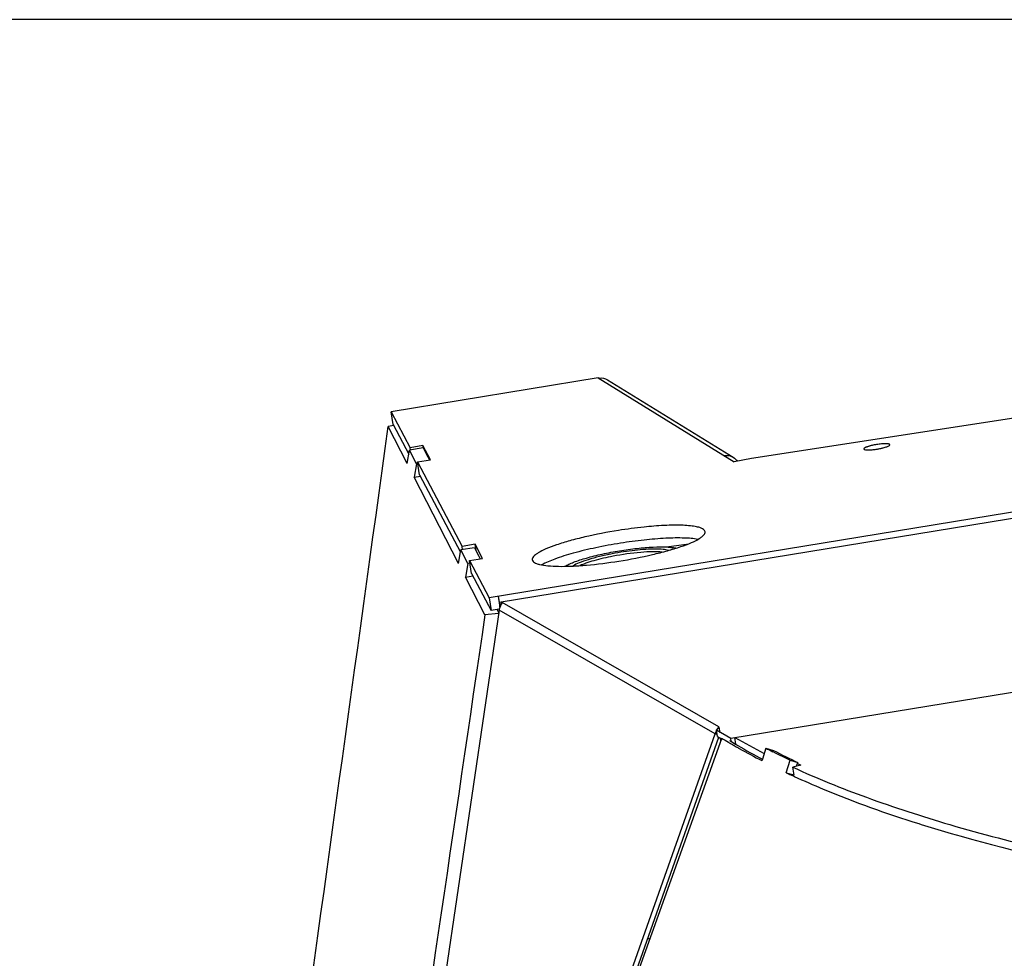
# Model space of a CAD drawing. Header units: millimetres. Extents: x 0 to 420, y 0 to 297.
# Tile 29 of 256: x 83 to 94, y 95 to 106. Entities that reach past the tile are written whole.
import ezdxf

# ---------------------------------------------------------------- set-up
doc = ezdxf.new("R2010")
doc.units = ezdxf.units.MM
doc.header["$LTSCALE"] = 23.1
doc.layers.get('0').update_dxf_attribs({"linetype": 'CONTINUOUS'})
doc.layers.add('02___PRT_ALL_AXES', color=7, linetype='CONTINUOUS')
doc.layers.add('DIM_PILOTEES', color=7, linetype='CONTINUOUS')
doc.styles.get("Standard").update_dxf_attribs({"font": 'txt', "width": 0.7})
doc.dimstyles.new('DIMSTYLE_4', dxfattribs={"dimtxt": 2.5, "dimasz": 3.5, "dimexe": 2, "dimexo": 0, "dimtad": 1, "dimdec": 0, "dimlfac": 10, "dimdsep": 46, "dimtxsty": 'Standard', "dimblk": '_FILLED', "dimblk1": '_FILLED', "dimblk2": '_FILLED', "dimcen": 0.09, "dimazin": 2, "dimtp": 0.8, "dimtm": 0.8, "dimtfac": 1, "dimtdec": 0, "dimtofl": 0, "dimtmove": 0, "dimatfit": 3, "dimldrblk": '_FILLED', "dimfxl": 0, "dimtolj": 1, "dimarcsym": 0})

# ---------------------------------------------------------------- blocks, each defined once
blk = doc.blocks.new('_FILLED')
at = {"color": 0, "linetype": 'ByBlock'}
blk.add_solid([(0, 0), (-1, 0.1429), (-1, -0.1429)], dxfattribs=at)
blk = doc.blocks.new('*D10')
at = {"layer": 'DIM_PILOTEES', "color": 2, "linetype": 'Continuous'}
for p, q in [((124.125, 106.042), (62.184, 106.042)), ((64.184, 106.042), (64.184, 79.644)), ((64.184, 53.247), (64.184, 79.644)), ((101.372, 53.247), (62.184, 53.247))]:
    blk.add_line(p, q, dxfattribs=at)
at = {"layer": 'DIM_PILOTEES', "color": 2, "linetype": 'Continuous', "xscale": 3.5, "yscale": 3.5, "zscale": 3.5}
for p, rotation in [((64.184, 106.042), 90), ((64.184, 53.247), 270)]:
    blk.add_blockref('_FILLED', p, dxfattribs=dict(at, rotation=rotation))
at = {"layer": 'DIM_PILOTEES', "color": 2, "linetype": 'Continuous', "insert": (61.059, 82.896), "char_height": 2.5, "width": 8.57143, "attachment_point": 2, "rotation": 90, "line_spacing_factor": 0.9}
blk.add_mtext('{\\ftxt;\\W0.0001;\\H0.0001;\\~}{\\ftxt;\\W2.2857142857;\\H2.5; }{\\ftxt;\\W0.0001;\\H0.0001;\\~}', dxfattribs=at)

msp = doc.modelspace()

# ---------------------------------------------------------------- linework, layer by layer
at = {"color": 7, "linetype": 'Continuous'}
for p, q in [((124.1106, 106.0393), (91.5776, 101.032)), ((124.1259, 105.2557), (88.5792, 99.441)), ((124.1163, 105.1805), (88.6937, 99.3861)), ((91.3389, 97.838), (124.1178, 103.2)), ((89.8228, 101.9523), (87.4579, 101.5654)), ((89.8228, 101.9523), (91.3796, 100.9926)), ((89.9319, 101.9301), (91.3672, 101.0453)), ((87.4817, 101.4196), (87.4579, 101.5654)), ((87.4579, 101.5654), (87.6754, 101.1533)), ((87.4888, 101.4061), (87.427, 101.3961)), ((87.6434, 100.9738), (87.427, 101.3961)), ((87.8263, 101.1521), (87.6695, 101.1274)), ((87.823, 101.1789), (87.6754, 101.1533)), ((87.6794, 101.129), (87.6754, 101.1533)), ((87.8273, 101.1523), (87.823, 101.1789)), ((87.9082, 101.0174), (87.823, 101.1789)), ((87.8263, 101.1521), (87.8792, 101.0499)), ((93.1562, 101.1878), (93.1561, 101.1885)), ((87.6434, 100.9738), (87.6695, 101.1274)), ((87.75, 100.9715), (87.6695, 101.1274)), ((87.7607, 100.9918), (87.9082, 101.0174)), ((87.8792, 101.0499), (87.897, 101.0154)), ((87.8792, 101.0499), (87.897, 101.0154)), ((91.5776, 101.032), (91.3796, 100.9926)), ((87.75, 100.9715), (87.7233, 100.8178)), ((87.7635, 100.9737), (87.75, 100.9715)), ((87.7845, 100.846), (87.7607, 100.9918)), ((87.7607, 100.9918), (88.27, 100.0267)), ((87.7233, 100.8178), (87.7935, 100.8289)), ((88.2295, 99.833), (87.7233, 100.8178)), ((88.413, 100.0115), (88.2561, 99.9867)), ((88.4176, 100.0523), (88.27, 100.0267)), ((88.2761, 99.9899), (88.27, 100.0267)), ((88.413, 100.0115), (88.4613, 99.9167)), ((88.4295, 99.979), (88.4176, 100.0523)), ((88.5028, 99.8908), (88.4176, 100.0523)), ((90.6036, 100.021), (90.859, 100.0582)), ((88.2295, 99.833), (88.2561, 99.9867)), ((88.3359, 99.8307), (88.2561, 99.9867)), ((88.3553, 99.8652), (88.5028, 99.8908)), ((88.4613, 99.9167), (88.4768, 99.8863)), ((90.6764, 99.9951), (90.6551, 99.991)), ((88.3359, 99.8307), (88.3098, 99.6771)), ((88.3601, 99.8346), (88.3359, 99.8307)), ((88.3791, 99.7194), (88.3553, 99.8652)), ((88.3553, 99.8652), (88.5792, 99.441)), ((88.3098, 99.6771), (88.3944, 99.6905)), ((88.5315, 99.2474), (88.3098, 99.6771)), ((88.5792, 99.441), (88.603, 99.2952)), ((88.6817, 99.4578), (88.7024, 99.3312)), ((88.6817, 99.4578), (88.6937, 99.3861)), ((88.6937, 99.3861), (88.6995, 99.351)), ((88.6937, 99.3861), (88.7024, 99.3314)), ((88.6995, 99.351), (88.7274, 99.3867)), ((88.7026, 99.3318), (88.6995, 99.351)), ((91.2037, 97.9673), (88.7274, 99.3867)), ((88.6921, 99.3005), (86.5717, 84.905)), ((88.6861, 99.2601), (88.5315, 99.2474)), ((88.6699, 99.3061), (88.6878, 99.2713)), ((88.6699, 99.3061), (88.6878, 99.2713)), ((91.1597, 97.886), (88.6921, 99.3005)), ((86.5717, 84.905), (91.1597, 97.886)), ((91.1597, 97.886), (91.1827, 97.8878)), ((91.2037, 97.9673), (91.1758, 97.9315)), ((91.1876, 97.8574), (91.1758, 97.9315)), ((91.1758, 97.9315), (91.3389, 97.838)), ((91.2037, 97.9673), (91.2148, 97.8976)), ((91.2249, 97.8093), (91.2237, 97.8367)), ((91.23, 97.8332), (91.2311, 97.8264)), ((91.345, 97.7995), (91.3389, 97.838)), ((91.3974, 97.768), (91.3848, 97.8455)), ((91.3928, 97.7708), (91.4195, 97.755)), ((91.3928, 97.7708), (91.3972, 97.7682)), ((91.3972, 97.7682), (91.4197, 97.755)), ((91.7401, 97.7232), (91.8276, 97.6973)), ((92.0193, 97.5857), (92.1059, 97.5598)), ((92.1394, 97.5285), (92.0501, 97.5054)), ((92.0922, 97.5163), (92.1059, 97.5598)), ((92.1017, 97.5465), (92.1394, 97.5285)), ((91.9742, 97.4431), (92.0609, 97.4172)), ((92.0648, 97.4154), (92.0501, 97.5054)), ((92.0609, 97.4172), (92.0632, 97.4248)), ((92.0609, 97.4172), (92.0648, 97.4154)), ((92.0609, 97.4172), (92.0647, 97.4154))]:
    msp.add_line(p, q, dxfattribs=at)
at = {"color": 3, "linetype": 'Continuous'}
for p, q in [((87.4817, 101.4196), (87.6613, 101.0793)), ((87.7845, 100.846), (88.2516, 99.9609)), ((88.3791, 99.7194), (88.603, 99.2952)), ((88.6951, 99.3103), (88.603, 99.2952)), ((86.6317, 84.9097), (91.2046, 97.8477)), ((91.1876, 97.8574), (91.2329, 97.8315)), ((91.2329, 97.8315), (91.2352, 97.838)), ((91.353, 97.768), (91.3579, 97.7651)), ((91.3531, 97.768), (91.3581, 97.7651)), ((91.3968, 97.7715), (91.3928, 97.7708)), ((91.7401, 97.7232), (91.7006, 97.5978)), ((91.8317, 97.6773), (91.8204, 97.683)), ((91.7006, 97.5978), (91.6952, 97.5806)), ((91.9742, 97.4431), (92.0193, 97.5857)), ((92.0545, 97.4057), (92.0657, 97.4006)), ((92.0559, 97.4062), (92.0671, 97.4011)), ((93.4877, 96.8613), (93.5151, 96.853)), ((93.4877, 96.8613), (93.5147, 96.8528))]:
    msp.add_line(p, q, dxfattribs=at)
at = {"color": 7, "linetype": 'Continuous'}
for centre, radius, start, end in [((89.858, 101.8047), 0.1463, 98.35629, 101.25235), ((90.9071, 94.8764), 5.4007, 95.927, 99.07218), ((90.8191, 95.7221), 4.5505, 94.51256, 95.92397), ((90.6034, 96.7104), 3.2909, 96.27124, 100.80747), ((90.5992, 99.7655), 0.2323, 75.05358, 76.09999), ((89.1292, 99.1714), 0.4558, 151.80887, 162.26119), ((89.0871, 99.1853), 0.4115, 162.3226, 163.73909), ((91.5555, 97.7237), 0.4277, 152.98624, 157.70116), ((91.5692, 97.717), 0.443, 152.26254, 153.02138), ((91.5289, 97.7414), 0.3959, 145.21402, 148.45183), ((94.8736, 103.6261), 6.8118, 238.59507, 239.26925), ((95.1888, 104.4993), 7.6644, 240.24277, 243.10081), ((95.1632, 104.1197), 7.3841, 239.53662, 242.03528), ((99.1028, 112.0684), 16.1077, 243.14942, 244.25379), ((90.4109, 96.7614), 1.2126, 269.09844, 270.21498)]:
    msp.add_arc(centre, radius, start, end, dxfattribs=at)
at = {"color": 3, "linetype": 'Continuous'}
for centre, radius, start, end in [((1427.0327, -382.661), 1419.5894, 160.2161403, 160.7697502), ((94.7983, 103.6924), 6.8534, 238.67477, 239.42548), ((94.895, 103.8558), 7.0432, 239.42384, 239.80786), ((94.9725, 103.989), 7.1974, 239.85438, 240.258), ((95.0365, 104.101), 7.3263, 240.25773, 240.56647), ((95.2382, 104.4613), 7.7393, 240.57638, 242.75471), ((98.6485, 111.4013), 15.3237, 243.203, 243.53864), ((99.1553, 112.4251), 16.4661, 243.59142, 244.3181), ((95.9895, 105.9615), 9.4173, 244.7626, 245.30145)]:
    msp.add_arc(centre, radius, start, end, dxfattribs=at)
at = {"color": 7, "linetype": 'Continuous'}
for points in [[(89.8367, 101.9495), (89.8688, 101.9542), (89.9044, 101.9471), (89.9319, 101.9301)], [(85.1875, 85.2187), (85.9346, 90.6111), (86.681, 96.0036), (87.427, 101.3961)], [(91.3672, 101.0453), (91.3856, 101.034), (91.4017, 101.0178), (91.4131, 100.9993)], [(88.5315, 99.2474), (87.8199, 94.4031), (87.1072, 89.559), (86.3925, 84.7152)]]:
    msp.add_open_spline(points, degree=3, dxfattribs=at)
for points, knots in [([(93.1561, 101.1885), (93.1553, 101.1934), (93.1354, 101.1991), (93.1065, 101.2001), (93.0589, 101.1979), (93.0056, 101.1908), (92.9525, 101.1807), (92.9059, 101.168), (92.8777, 101.1571), (92.8599, 101.1462), (92.86, 101.1408)], [0, 0, 0, 0, 0.0482729, 0.1551422, 0.3112277, 0.4947649, 0.6791837, 0.8377671, 0.9482894, 1, 1, 1, 1]), ([(92.86, 101.1402), (92.8601, 101.1399), (92.8603, 101.1392), (92.8606, 101.1386), (92.8608, 101.1383)], [0, 0, 0, 0, 0.4885522, 1, 1, 1, 1]), ([(92.8608, 101.1383), (92.864, 101.1333), (92.884, 101.1299), (92.916, 101.1283), (92.9634, 101.1316), (93.0161, 101.1387), (93.0676, 101.1489), (93.1123, 101.1614), (93.1394, 101.172), (93.1563, 101.1827), (93.1562, 101.1878)], [0, 0, 0, 0, 0.0574268, 0.1711151, 0.3292868, 0.5107322, 0.6904212, 0.843604, 0.9499421, 1, 1, 1, 1]), ([(91.2647, 101.0635), (91.2734, 101.0652), (91.3085, 101.069), (91.3448, 101.0591), (91.3672, 101.0453)], [0, 0, 0, 0, 0.2540084, 1, 1, 1, 1]), ([(91.0459, 100.1955), (91.0426, 100.2159), (91.0009, 100.239), (90.9439, 100.2533), (90.8741, 100.2636), (90.7899, 100.2689), (90.6501, 100.2706), (90.5389, 100.2646), (90.461, 100.2585)], [0, 0, 0, 0, 0.1026637, 0.1910369, 0.3062513, 0.4472329, 0.6118455, 1, 1, 1, 1]), ([(90.0555, 100.2096), (89.927, 100.1892), (89.7407, 100.1535), (89.5063, 100.094), (89.3577, 100.0489), (89.2365, 100.0035), (89.1557, 99.9649), (89.1091, 99.9332), (89.0829, 99.91), (89.0699, 99.8866), (89.072, 99.8735)], [0, 0, 0, 0, 0.3671897, 0.5344892, 0.6822903, 0.8052025, 0.8991905, 0.9347061, 0.9626931, 1, 1, 1, 1]), ([(90.0624, 99.8594), (90.1909, 99.8798), (90.3772, 99.9155), (90.6116, 99.975), (90.7602, 100.0201), (90.8814, 100.0655), (90.9622, 100.1042), (91.0088, 100.1358), (91.035, 100.159), (91.048, 100.1825), (91.0459, 100.1955)], [0, 0, 0, 0, 0.3671897, 0.5344892, 0.6822903, 0.8052025, 0.8991905, 0.9347061, 0.9626931, 1, 1, 1, 1]), ([(89.4451, 99.7999), (89.459, 99.8085), (89.4916, 99.8254), (89.5727, 99.8593), (89.7001, 99.8995), (89.8755, 99.9424), (90.0689, 99.9789), (90.2639, 100.0059), (90.4441, 100.021), (90.578, 100.0235), (90.666, 100.0174), (90.7026, 100.0118), (90.7186, 100.0081)], [0, 0, 0, 0, 0.0375921, 0.084361, 0.2021116, 0.3443234, 0.4994235, 0.6546052, 0.797054, 0.9151738, 0.9621644, 1, 1, 1, 1]), ([(89.9864, 99.943), (89.9369, 99.9336), (89.8438, 99.9137), (89.7166, 99.8794), (89.6159, 99.8443), (89.5593, 99.8176), (89.5383, 99.803)], [0, 0, 0, 0, 0.3203439, 0.6057128, 0.8369768, 1, 1, 1, 1]), ([(89.9947, 99.9151), (89.9209, 99.901), (89.8166, 99.8776), (89.6902, 99.8387), (89.6368, 99.8181), (89.6136, 99.8074)], [0, 0, 0, 0, 0.5685834, 0.8067409, 1, 1, 1, 1]), ([(90.5563, 99.9615), (90.5205, 99.9653), (90.4385, 99.9671), (90.2505, 99.9566), (90.0993, 99.935), (89.9947, 99.9151)], [0, 0, 0, 0, 0.1910374, 0.4346718, 1, 1, 1, 1]), ([(90.6295, 99.9814), (90.6088, 99.9873), (90.5578, 99.9943), (90.4703, 99.9971), (90.3628, 99.993), (90.2852, 99.9862), (90.244, 99.9817)], [0, 0, 0, 0, 0.1667329, 0.3962825, 0.6786458, 1, 1, 1, 1]), ([(89.072, 99.8735), (89.074, 99.861), (89.0925, 99.8433), (89.1231, 99.8299), (89.1741, 99.8148), (89.2581, 99.8036), (89.3804, 99.7982), (89.5278, 99.8012), (89.7585, 99.8169), (89.9388, 99.8398), (90.0624, 99.8594)], [0, 0, 0, 0, 0.0376384, 0.065512, 0.1007575, 0.1938815, 0.315771, 0.4627481, 0.6298203, 1, 1, 1, 1]), ([(92.0501, 97.5054), (92.325, 97.3793), (92.9159, 97.1405), (94.2483, 96.7098), (96.1858, 96.2726), (98.8089, 95.9047), (100.6889, 95.7629), (101.6863, 95.7124)], [0, 0, 0, 0, 0.0921029, 0.1938515, 0.4261961, 0.6958413, 1, 1, 1, 1])]:
    msp.add_open_spline(points, degree=3, knots=knots, dxfattribs=at)
at = {"color": 3, "linetype": 'Continuous'}
for points, knots in [([(90.9638, 100.1073), (90.9128, 100.1171), (90.7905, 100.1258), (90.585, 100.1218), (90.3415, 100.1013), (90.1689, 100.078), (90.0793, 100.0638)], [0, 0, 0, 0, 0.1754222, 0.412098, 0.6937643, 1, 1, 1, 1]), ([(90.0793, 100.0638), (89.9852, 100.0489), (89.8046, 100.0157), (89.5535, 99.9561), (89.3457, 99.8922), (89.2257, 99.843), (89.178, 99.816)], [0, 0, 0, 0, 0.3047475, 0.5871743, 0.8248975, 1, 1, 1, 1]), ([(92.0657, 97.4006), (92.1745, 97.3507), (92.6395, 97.148), (93.1182, 96.9776), (93.4877, 96.8613)], [0, 0, 0, 0, 0.2361377, 1, 1, 1, 1]), ([(93.5147, 96.8528), (94.1229, 96.6625), (95.4493, 96.3326), (97.5987, 95.9781), (100.0189, 95.73), (101.7218, 95.6392), (102.6133, 95.6091)], [0, 0, 0, 0, 0.2076448, 0.4445315, 0.709351, 1, 1, 1, 1])]:
    msp.add_open_spline(points, degree=3, knots=knots, dxfattribs=at)
at = {"layer": '02___PRT_ALL_AXES', "color": 7, "linetype": 'Continuous'}
msp.add_line((93.1562, 101.1878), (93.1561, 101.1885), dxfattribs=at)
for points, knots in [([(92.86, 101.1402), (92.8608, 101.1353), (92.8808, 101.1296), (92.9096, 101.1286), (92.9573, 101.1308), (93.0106, 101.1378), (93.0637, 101.148), (93.1103, 101.1607), (93.1385, 101.1716), (93.1563, 101.1825), (93.1562, 101.1878)], [0, 0, 0, 0, 0.0482765, 0.1551483, 0.3112346, 0.4947716, 0.6791894, 0.8377708, 0.9482908, 1, 1, 1, 1]), ([(92.8607, 101.1436), (92.8605, 101.1432), (92.8601, 101.1423), (92.86, 101.1413), (92.86, 101.1408)], [0, 0, 0, 0, 0.5261408, 1, 1, 1, 1]), ([(93.1554, 101.1904), (93.1523, 101.1951), (93.1335, 101.1986), (93.1031, 101.2003), (93.0581, 101.1976), (93.0074, 101.1911), (92.9566, 101.1814), (92.9119, 101.17), (92.8811, 101.1583), (92.8636, 101.1493), (92.8607, 101.1436)], [0, 0, 0, 0, 0.0550755, 0.1632897, 0.3145412, 0.4899739, 0.6669954, 0.8227778, 0.9377367, 1, 1, 1, 1]), ([(93.1561, 101.1885), (93.1561, 101.1888), (93.1559, 101.1895), (93.1556, 101.1901), (93.1554, 101.1904)], [0, 0, 0, 0, 0.4885798, 1, 1, 1, 1])]:
    msp.add_open_spline(points, degree=3, knots=knots, dxfattribs=at)

# ---------------------------------------------------------------- dimensions: what is measured, and where the dimension line sits
at = {"layer": 'DIM_PILOTEES', "color": 2, "linetype": 'Continuous'}
dim = msp.add_linear_dim(base=(64.1844, 53.2465), p1=(124.1252, 106.0416), p2=(101.3716, 53.2465), angle=270, text='{\\ftxt;\\W0.0001;\\H0.0001;\\~}{\\ftxt;\\W2.2857142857;\\H2.5; }{\\ftxt;\\W0.0001;\\H0.0001;\\~}', dimstyle='DIMSTYLE_4', dxfattribs=at)
dim.commit()
dim.dimension.update_dxf_attribs({"geometry": '*D10', "text_midpoint": (64.1844, 82.5384), "dimtype": 160})

doc.saveas('drawing.dxf')
